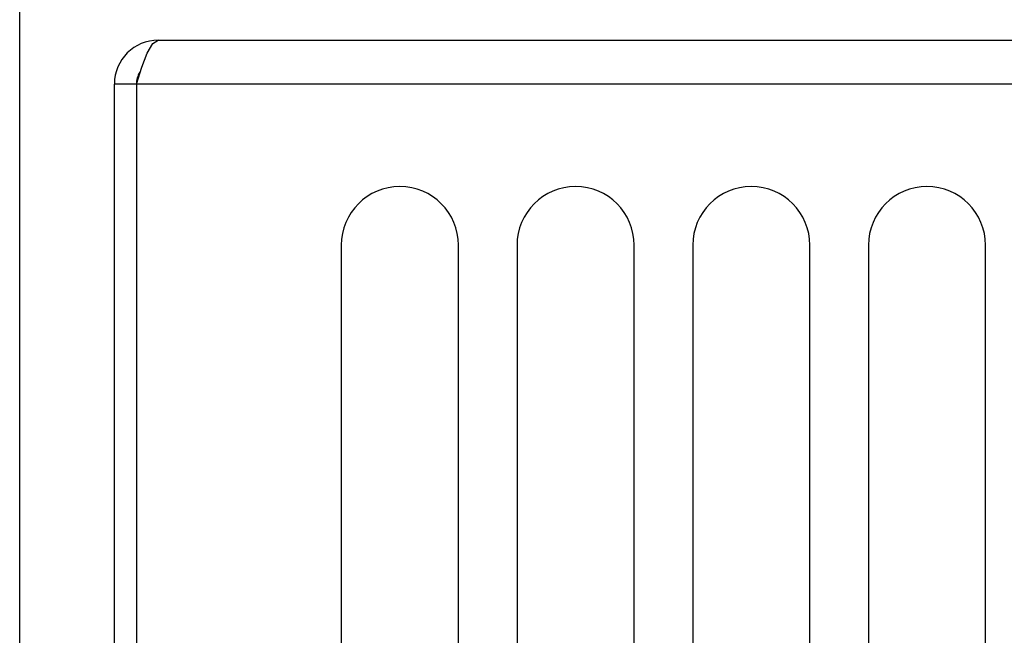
# Model space of a CAD drawing. Extents: x 0 to 841, y 0 to 594.
# Tile 24 of 135: x 129 to 142, y 408 to 416. Entities that reach past the tile are written whole.
import ezdxf

# ---------------------------------------------------------------- set-up
doc = ezdxf.new("R2010")
doc.units = 0
doc.header["$LTSCALE"] = 46.255
doc.layers.get('0').update_dxf_attribs({"linetype": 'CONTINUOUS'})
doc.styles.get("Standard").update_dxf_attribs({"font": 'txt', "width": 0.8})
doc.dimstyles.get("Standard").update_dxf_attribs({"dimtxt": 2.5, "dimasz": 2.5, "dimexe": 1.25, "dimexo": 0.625, "dimtad": 1, "dimcen": 2.5, "dimazin": 3, "dimtfac": 1, "dimtmove": 0, "dimatfit": 3})

# ---------------------------------------------------------------- blocks, each defined once
blk = doc.blocks.new('_FILLED')
at = {"color": 0, "linetype": 'BYBLOCK'}
blk.add_solid([(0, 0), (-1, 0.1429), (-1, -0.1429)], dxfattribs=at)
blk = doc.blocks.new('*D9')
at = {"color": 2, "linetype": 'CONTINUOUS'}
for p, q in [((128.982, 399.522), (128.982, 423.713)), ((207.369, 399.773), (207.369, 423.713)), ((128.982, 422.713), (168.175, 422.713)), ((207.369, 422.713), (168.175, 422.713))]:
    blk.add_line(p, q, dxfattribs=at)
at = {"color": 2, "linetype": 'CONTINUOUS', "xscale": 3.5, "yscale": 3.5, "zscale": 3.5, "rotation": 180}
blk.add_blockref('_FILLED', (128.982, 422.713), dxfattribs=at)
at = {"color": 2, "linetype": 'CONTINUOUS', "xscale": 3.5, "yscale": 3.5, "zscale": 3.5}
blk.add_blockref('_FILLED', (207.369, 422.713), dxfattribs=at)
at = {"color": 5, "linetype": 'CONTINUOUS', "width": 0.8}
blk.add_text('392', height=3.5, dxfattribs=at).set_placement((163.975, 423.588))

msp = doc.modelspace()

# ---------------------------------------------------------------- linework, layer by layer
at = {"color": 7, "linetype": 'CONTINUOUS'}
for p, q in [((130.875, 415.791), (205.475, 415.791)), ((130.275, 395.791), (130.275, 415.191)), ((130.575, 415.191), (130.275, 415.191)), ((130.575, 415.191), (130.575, 395.791)), ((133.375, 412.991), (133.375, 400.591)), ((134.975, 400.591), (134.975, 412.991)), ((135.775, 412.991), (135.775, 400.591)), ((137.375, 400.591), (137.375, 412.991)), ((138.175, 412.991), (138.175, 400.591)), ((139.775, 400.591), (139.775, 412.991)), ((140.575, 412.991), (140.575, 400.591)), ((142.175, 400.591), (142.175, 412.991))]:
    msp.add_line(p, q, dxfattribs=at)
at = {"color": 9, "linetype": 'CONTINUOUS'}
msp.add_line((205.775, 415.191), (130.575, 415.191), dxfattribs=at)
at = {"color": 7, "linetype": 'CONTINUOUS'}
msp.add_lwpolyline([(130.575, 415.191), (130.65, 415.42), (130.725, 415.615), (130.8, 415.745), (130.875, 415.791)], dxfattribs=at)
for centre, radius, start in [((130.875, 415.191), 0.6, 90), ((130.875, 415.191), 0.3, 147.5747), ((134.175, 412.991), 0.8, 0), ((136.575, 412.991), 0.8, 0), ((138.975, 412.991), 0.8, 0), ((141.375, 412.991), 0.8, 0)]:
    msp.add_arc(centre, radius, start, 180, dxfattribs=at)

# ---------------------------------------------------------------- dimensions: what is measured, and where the dimension line sits
at = {"color": 2, "linetype": 'CONTINUOUS'}
dim = msp.add_linear_dim(base=(128.982, 422.713), p1=(207.369, 399.773), p2=(128.982, 399.522), angle=180, dimstyle='Standard', dxfattribs=at)
dim.commit()
dim.dimension.update_dxf_attribs({"geometry": '*D9', "text_midpoint": (168.175, 425.338), "dimtype": 128})

doc.saveas('drawing.dxf')
